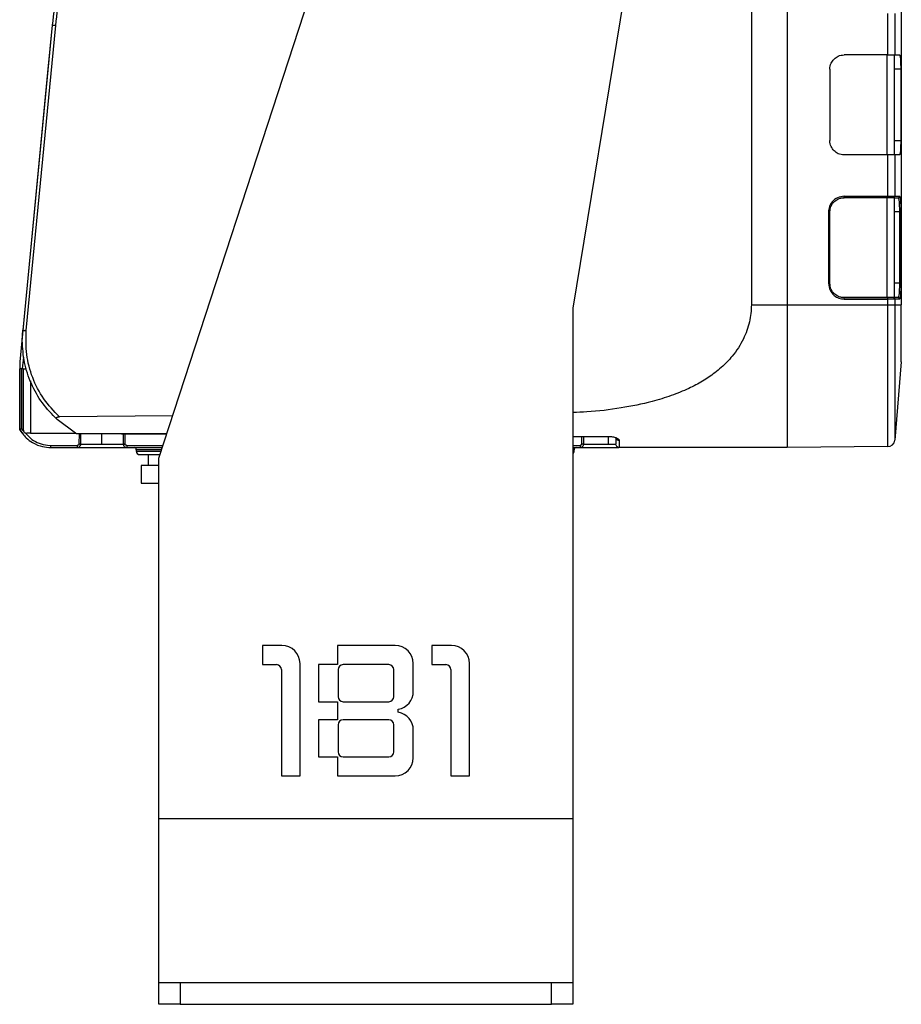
# Model space of a CAD drawing. Header units: millimetres. Extents: x -400 to 1650, y 544 to 1669.
# Tile 1 of 33: x -400 to -277, y 913 to 1051. Entities that reach past the tile are written whole.
import ezdxf

# ---------------------------------------------------------------- set-up
doc = ezdxf.new("R2010")
doc.units = ezdxf.units.MM

# ---------------------------------------------------------------- blocks, each defined once
blk = doc.blocks.new('Drawing View9')
at = {"color": 7, "linetype": 'Continuous', "lineweight": 25}
for p, q in [((99.58, 174.03), (99.58, 18.03)), ((115.58, 174.03), (115.58, 18.03)), ((11.58, -3.47), (39.64, 82.5)), ((78.64, 73.02), (69.58, 17.53)), ((94.58, 64.51), (94.58, 18.03)), ((113.68, 53.03), (113.68, 58.83)), ((114.67, 58.83), (114.67, 53.03)), ((-3.36, 57.21), (-7.49, 14.47)), ((-6.99, 14.42), (-2.87, 57.16)), ((-3.36, 57.21), (-4.01, 50.56)), ((113.68, 53.03), (107.58, 53.03)), ((113.58, 39.03), (113.58, 53.03)), ((113.68, 53.03), (114.67, 53.03)), ((114.58, 53.03), (114.58, 39.03)), ((114.67, 53.03), (115.33, 53.03)), ((-4.01, 50.56), (-7.92, 10.03)), ((105.58, 51.03), (105.58, 41.03)), ((115.5, 51.03), (114.58, 51.03)), ((115.5, 51.03), (115.5, 41.03)), ((114.58, 41.03), (115.5, 41.03)), ((113.68, 39.03), (107.58, 39.03)), ((113.68, 33.23), (113.68, 39.03)), ((114.67, 39.03), (113.68, 39.03)), ((114.67, 39.03), (114.67, 33.23)), ((115.33, 39.03), (114.67, 39.03)), ((107.59, 33.23), (113.68, 33.23)), ((113.68, 33.23), (114.67, 33.23)), ((114.67, 33.23), (115.33, 33.23)), ((113.68, 33.03), (107.58, 33.03)), ((113.58, 33.03), (107.58, 33.03)), ((113.58, 19.03), (113.58, 33.03)), ((114.58, 33.04), (114.58, 19.01)), ((114.58, 33.03), (115.13, 33.03)), ((115.13, 33.03), (115.17, 32.95)), ((115.5, 31.85), (115.52, 31.03)), ((105.39, 31.03), (105.39, 21.03)), ((105.58, 31.03), (105.39, 31.03)), ((105.58, 21.03), (105.58, 31.03)), ((115.32, 31.03), (114.58, 31.03)), ((115.52, 31.03), (115.32, 31.03)), ((115.32, 31.03), (115.32, 21.03)), ((115.52, 31.03), (115.52, 21.03)), ((105.39, 21.03), (105.58, 21.03)), ((115.32, 21.03), (114.58, 21.03)), ((115.32, 21.03), (115.52, 21.03)), ((115.52, 21.03), (115.5, 20.32)), ((94.58, 18.03), (99.58, 18.03)), ((99.58, 18.03), (113.68, 18.03)), ((107.58, 19.03), (113.68, 19.03)), ((113.58, 19.03), (107.58, 19.03)), ((107.59, 18.83), (113.68, 18.83)), ((113.68, 18.03), (113.68, 18.83)), ((114.67, 18.83), (113.68, 18.83)), ((113.68, -1.85), (113.68, 18.03)), ((113.68, 18.03), (114.67, 18.03)), ((115.13, 19.03), (114.58, 19.03)), ((114.67, 18.83), (114.67, 18.03)), ((115.33, 18.83), (114.67, 18.83)), ((114.67, 18.03), (114.67, -0.93)), ((114.67, 18.03), (115.58, 18.03)), ((115.17, 19.1), (115.13, 19.03)), ((115.58, 10.03), (115.58, 18.03)), ((69.58, 17.53), (69.58, -53.97)), ((-7.56, 13.03), (-7.49, 14.47)), ((-7.56, 13.03), (-7.49, 14.47)), ((-7.52, 9.03), (-7.36, 10.7)), ((115.58, 10.03), (114.67, -0.93)), ((-7.92, 9.03), (-7.92, 0.56)), ((-7.62, 9.03), (-7.92, 9.03)), ((-7.92, 9.03), (-7.92, 0.56)), ((-7.92, 0.56), (-7.92, 9.03)), ((-7.62, 0.64), (-7.62, 9.03)), ((-7.42, 9.03), (-7.62, 9.03)), ((-7.42, 9.03), (-7.42, 0.53)), ((-6.42, 7.39), (-6.42, 0.03)), ((-0.09, 0.06), (-2.67, 1.95)), ((13.52, 2.45), (-2.36, 2.33)), ((-7.18, 0.11), (-6.24, -0.85)), ((-6.42, 0.03), (-0.05, 0.03)), ((-0.09, 0.06), (12.71, -0.03)), ((0, 0), (12.69, -0.08)), ((0.4, -1.48), (0.44, 0)), ((0.64, -1.48), (0.67, 0)), ((3.58, -1.48), (3.58, -0.02)), ((6.56, -0.04), (6.59, -1.48)), ((6.8, -0.04), (6.83, -1.48)), ((69.58, -0.4), (74.6, -0.43)), ((69.58, -0.44), (74.6, -0.47)), ((70.81, -1.48), (70.83, -0.45)), ((71.09, -1.48), (71.11, -0.45)), ((74.58, -1.48), (74.58, -0.47)), ((-4.03, -1.66), (-3.57, -1.67)), ((-3.57, -1.67), (0.15, -1.67)), ((-3.57, -1.97), (0.16, -1.97)), ((-3.57, -1.97), (0.03, -1.97)), ((0.64, -1.48), (2.54, -1.48)), ((2.54, -1.48), (3.58, -1.48)), ((3.58, -1.48), (6.59, -1.48)), ((6.38, -1.97), (7.08, -1.97)), ((7.08, -1.67), (12.17, -1.67)), ((7.08, -1.97), (12.07, -1.97)), ((8.42, -2.28), (8.41, -2.46)), ((8.41, -2.46), (11.91, -2.46)), ((11.97, -2.28), (8.42, -2.28)), ((69.58, -1.67), (70.59, -1.67)), ((69.58, -1.97), (70.6, -1.97)), ((69.75, -2.28), (69.58, -2.28)), ((69.58, -2.46), (69.75, -2.46)), ((69.75, -2.46), (69.75, -2.28)), ((70.6, -1.97), (76.01, -1.97)), ((71.09, -1.48), (73.54, -1.48)), ((73.54, -1.48), (74.58, -1.48)), ((74.58, -1.48), (75.6, -1.48)), ((99.58, -1.97), (76.08, -1.97)), ((77.43, -1.97), (77.43, -1.98)), ((113.68, -1.85), (99.58, -1.97)), ((8.91, -2.97), (11.75, -2.97)), ((10.08, -2.97), (10.08, -4.47)), ((11.58, -53.97), (11.58, -3.47)), ((11.58, -4.47), (9.08, -4.47)), ((9.08, -4.47), (9.08, -6.97)), ((9.08, -6.97), (11.58, -6.97)), ((26.08, -29.72), (26.08, -32.38)), ((28.82, -29.72), (26.08, -29.72)), ((36.62, -29.72), (36.62, -32.38)), ((44.69, -29.72), (36.62, -29.72)), ((49.82, -29.72), (49.82, -32.38)), ((52.56, -29.72), (49.82, -29.72)), ((26.08, -32.38), (28.05, -32.38)), ((28.75, -33.09), (28.75, -47.97)), ((31.35, -47.97), (31.35, -32.24)), ((36.62, -32.38), (33.95, -32.38)), ((33.95, -32.38), (33.95, -37.58)), ((36.69, -33.09), (36.69, -36.88)), ((43.78, -32.38), (37.39, -32.38)), ((44.48, -36.88), (44.48, -33.09)), ((47.22, -36.14), (47.22, -32.24)), ((49.82, -32.38), (51.78, -32.38)), ((52.49, -33.09), (52.49, -47.97)), ((55.08, -47.97), (55.08, -32.24)), ((33.95, -37.58), (36.62, -37.58)), ((36.62, -37.58), (36.62, -40.11)), ((37.39, -37.58), (43.78, -37.58)), ((45.11, -39.06), (45.11, -38.63)), ((36.62, -40.11), (33.95, -40.11)), ((33.95, -40.11), (33.95, -45.3)), ((36.69, -40.81), (36.69, -44.6)), ((43.78, -40.11), (37.39, -40.11)), ((44.48, -44.6), (44.48, -40.81)), ((47.22, -45.45), (47.22, -41.55)), ((33.95, -45.3), (36.62, -45.3)), ((36.62, -45.3), (36.62, -47.97)), ((37.39, -45.3), (43.78, -45.3)), ((28.75, -47.97), (31.35, -47.97)), ((36.62, -47.97), (44.69, -47.97)), ((52.49, -47.97), (55.08, -47.97)), ((69.58, -53.97), (11.58, -53.97)), ((11.58, -76.97), (11.58, -53.97)), ((69.58, -53.97), (69.58, -76.97)), ((11.58, -79.97), (11.58, -76.97)), ((69.58, -76.97), (11.58, -76.97)), ((14.58, -76.97), (14.58, -79.97)), ((66.58, -79.97), (66.58, -76.97)), ((69.58, -76.97), (69.58, -79.97)), ((14.58, -79.97), (11.58, -79.97)), ((14.58, -79.97), (66.58, -79.97)), ((69.58, -79.97), (66.58, -79.97))]:
    blk.add_line(p, q, dxfattribs=at)
for centre, radius, start, end in [((101.85, 33.18), 5.73, 358.5002, 0.4998), ((107.95, 33.18), 5.73, 358.5002, 0.4998), ((115.13, 33.23), 0.2, 270.0993, 0.099), ((101.85, 18.88), 5.73, 359.5002, 1.4998), ((107.95, 18.88), 5.73, 359.5002, 1.4998), ((115.13, 18.83), 0.2, 359.901, 89.9007), ((113.67, -0.85), 1, 270.5, 355.2364), ((5.23, -1.75), 5.08, 179.1266, 182.5119), ((12.45, -1.75), 5.38, 179.2007, 182.3991), ((8.12, -2.27), 0.3, 358.5, 90), ((8.91, -2.47), 0.5, 178.5, 270), ((69.25, -2.47), 0.5, 311.2942, 1.5), ((70.05, -2.27), 0.3, 90, 181.5), ((75.97, -1.75), 5.38, 179.2007, 182.3991), ((28.82, -32.24), 2.53, 0, 90), ((44.69, -32.24), 2.53, 0, 90), ((52.56, -32.24), 2.53, 0, 90), ((28.05, -33.09), 0.702, 0, 90), ((37.39, -33.09), 0.702, 90, 180), ((43.78, -33.09), 0.702, 0, 90), ((51.78, -33.09), 0.702, 0, 90), ((37.39, -36.88), 0.702, 180, 270), ((43.78, -36.88), 0.702, 270, 0), ((44.69, -36.14), 2.53, 279.5941, 0), ((44.69, -41.55), 2.53, 0, 80.4059), ((37.39, -40.81), 0.702, 90, 180), ((43.78, -40.81), 0.702, 0, 90), ((37.39, -44.6), 0.702, 180, 270), ((43.78, -44.6), 0.702, 270, 360), ((44.69, -45.45), 2.53, 270, 0)]:
    blk.add_arc(centre, radius, start, end, dxfattribs=at)
for points, knots in [([(0.43, 76.47), (-0.44, 73.31), (-2.18, 66.98), (-2.97, 60.47), (-3.36, 57.21)], [0, 0, 0, 0, 0.5, 1, 1, 1, 1]), ([(105.58, 51.03), (105.59, 51.18), (105.6, 51.46), (105.77, 51.96), (106.15, 52.47), (106.65, 52.84), (107.15, 53.01), (107.44, 53.02), (107.58, 53.03)], [0, 0, 0, 0, 0.140976, 0.271852, 0.499995, 0.728141, 0.858915, 1, 1, 1, 1]), ([(115.33, 53.03), (115.36, 53), (115.4, 52.95), (115.45, 52.47), (115.49, 51.82), (115.5, 51.29), (115.5, 51.03)], [0, 0, 0, 0, 0.25014, 0.500225, 0.750141, 1, 1, 1, 1]), ([(107.58, 39.03), (107.44, 39.03), (107.15, 39.05), (106.65, 39.21), (106.15, 39.59), (105.77, 40.09), (105.6, 40.59), (105.59, 40.88), (105.58, 41.03)], [0, 0, 0, 0, 0.140978, 0.271855, 0.5, 0.728143, 0.858916, 1, 1, 1, 1]), ([(115.5, 41.03), (115.5, 40.76), (115.49, 40.24), (115.45, 39.58), (115.4, 39.11), (115.36, 39.05), (115.33, 39.03)], [0, 0, 0, 0, 0.249788, 0.499764, 0.749789, 1, 1, 1, 1]), ([(107.59, 33.23), (107.26, 33.19), (106.62, 33.1), (105.9, 32.51), (105.46, 31.79), (105.41, 31.28), (105.39, 31.03)], [0, 0, 0, 0, 0.281253, 0.55881, 0.777142, 1, 1, 1, 1]), ([(114.47, 33.03), (114.5, 33.03), (114.55, 33.04), (114.61, 33.08), (114.64, 33.12), (114.66, 33.17), (114.67, 33.2), (114.67, 33.23)], [0, 0, 0, 0, 0.250261, 0.49868, 0.641234, 0.77246, 1, 1, 1, 1]), ([(115.33, 33.23), (115.36, 33.2), (115.39, 33.15), (115.44, 32.86), (115.46, 32.57), (115.49, 32.24), (115.5, 31.98), (115.5, 31.85)], [0, 0, 0, 0, 0.333845, 0.49621, 0.670875, 0.843262, 1, 1, 1, 1]), ([(105.58, 31.03), (105.61, 31.28), (105.65, 31.67), (105.9, 32.13), (106.21, 32.52), (106.62, 32.81), (107.12, 32.99), (107.42, 33.02), (107.58, 33.03)], [0, 0, 0, 0, 0.24248, 0.369367, 0.499649, 0.70963, 0.844871, 1, 1, 1, 1]), ([(114.47, 33.03), (114.45, 33.03), (114.41, 33.03), (114.22, 33.03), (113.97, 33.03), (113.78, 33.03), (113.68, 33.03)], [0, 0, 0, 0, 0.25044, 0.503712, 0.754302, 1, 1, 1, 1]), ([(114.47, 33.03), (114.51, 33.03), (114.57, 33.04), (114.58, 33.04), (114.58, 33.04)], [0, 0, 0, 0, 0.509276, 1, 1, 1, 1]), ([(115.17, 32.95), (115.18, 32.93), (115.22, 32.88), (115.26, 32.54), (115.29, 32.14), (115.31, 31.67), (115.31, 31.28), (115.32, 31.03)], [0, 0, 0, 0, 0.14278, 0.428154, 0.577408, 0.722657, 1, 1, 1, 1]), ([(105.39, 21.03), (105.43, 20.7), (105.51, 20.06), (106.1, 19.34), (106.82, 18.9), (107.33, 18.85), (107.59, 18.83)], [0, 0, 0, 0, 0.281253, 0.558809, 0.777143, 1, 1, 1, 1]), ([(107.58, 19.03), (107.42, 19.04), (107.12, 19.06), (106.62, 19.25), (106.21, 19.54), (105.9, 19.92), (105.65, 20.38), (105.61, 20.77), (105.58, 21.03)], [0, 0, 0, 0, 0.155142, 0.290381, 0.50031, 0.630633, 0.757541, 1, 1, 1, 1]), ([(115.32, 21.03), (115.31, 20.77), (115.31, 20.38), (115.29, 19.92), (115.26, 19.51), (115.22, 19.18), (115.18, 19.12), (115.17, 19.1)], [0, 0, 0, 0, 0.27752, 0.422899, 0.57231, 0.857475, 1, 1, 1, 1]), ([(115.5, 20.32), (115.5, 20.24), (115.5, 19.85), (115.46, 19.34), (115.4, 18.9), (115.35, 18.85), (115.33, 18.83)], [0, 0, 0, 0, 0.084302, 0.438696, 0.718329, 1, 1, 1, 1]), ([(94.58, 18.03), (94.57, 17.63), (94.54, 16.82), (94.33, 15.6), (93.97, 14.4), (93.46, 13.18), (92.77, 11.97), (91.99, 10.91), (91.17, 10), (90.35, 9.21), (89.23, 8.29), (87.73, 7.28), (85.69, 6.21), (83.33, 5.25), (80.18, 4.29), (76.24, 3.5), (72.5, 3.02), (70.23, 2.96), (69.58, 2.94)], [0, 0, 0, 0, 0.036513, 0.07329, 0.112112, 0.151784, 0.195773, 0.241308, 0.276292, 0.312256, 0.349361, 0.415367, 0.484643, 0.568586, 0.656366, 0.793709, 0.940821, 1, 1, 1, 1]), ([(114.47, 19.03), (114.45, 19.03), (114.4, 19.03), (114.22, 19.03), (114.03, 19.03), (113.9, 19.03), (113.8, 19.03), (113.73, 19.03), (113.68, 19.03)], [0, 0, 0, 0, 0.261962, 0.504286, 0.742876, 0.824205, 0.867145, 1, 1, 1, 1]), ([(114.47, 19.03), (114.5, 19.02), (114.55, 19.02), (114.61, 18.98), (114.64, 18.93), (114.66, 18.89), (114.67, 18.85), (114.67, 18.83)], [0, 0, 0, 0, 0.2506869, 0.4986494, 0.646221, 0.7791164, 1, 1, 1, 1]), ([(114.58, 19.01), (114.58, 19.01), (114.57, 19.01), (114.51, 19.02), (114.47, 19.03)], [0, 0, 0, 0, 0.496744, 1, 1, 1, 1]), ([(-2.67, 1.95), (-3.4, 2.7), (-4.85, 4.19), (-6.37, 6.94), (-7.37, 9.91), (-7.5, 11.99), (-7.56, 13.03)], [0, 0, 0, 0, 0.25, 0.5, 0.75, 1, 1, 1, 1]), ([(-7.92, 10.03), (-7.92, 10.02), (-7.92, 10), (-7.91, 9.9), (-7.92, 9.56), (-7.92, 9.24), (-7.92, 9.03)], [0, 0, 0, 0, 0.049531, 0.095807, 0.372529, 1, 1, 1, 1]), ([(-7.42, 9.03), (-7.4, 9.03), (-7.37, 9.03), (-7.19, 9.03), (-7.02, 9.03), (-6.97, 9.03)], [0, 0, 0, 0, 0.4018646, 0.8037291, 1, 1, 1, 1]), ([(-2.67, 1.95), (-2.7, 1.98), (-2.74, 2.02), (-2.78, 2.09), (-2.78, 2.16), (-2.75, 2.22), (-2.7, 2.27), (-2.61, 2.3), (-2.49, 2.33), (-2.4, 2.33), (-2.36, 2.33)], [0, 0, 0, 0, 0.151158, 0.281733, 0.395149, 0.496594, 0.603767, 0.718923, 0.84939, 1, 1, 1, 1]), ([(-7.62, 0.64), (-7.64, 0.63), (-7.69, 0.62), (-7.76, 0.6), (-7.84, 0.58), (-7.9, 0.56), (-7.91, 0.56), (-7.92, 0.56)], [0, 0, 0, 0, 0.1521293, 0.2881637, 0.5110181, 0.7605938, 1, 1, 1, 1]), ([(-7.92, 0.56), (-7.63, 0.15), (-7.14, -0.58), (-6.02, -1.39), (-4.83, -1.89), (-3.95, -1.95), (-3.57, -1.97)], [0, 0, 0, 0, 0.283076, 0.497083, 0.782009, 1, 1, 1, 1]), ([(-7.62, 0.1), (-7.66, 0.16), (-7.74, 0.27), (-7.83, 0.42), (-7.89, 0.51), (-7.91, 0.55), (-7.92, 0.56), (-7.92, 0.56)], [0, 0, 0, 0, 0.332868, 0.6035, 0.823048, 0.915516, 1, 1, 1, 1]), ([(-7.62, 0.64), (-7.59, 0.58), (-7.52, 0.46), (-7.43, 0.37), (-7.38, 0.32)], [0, 0, 0, 0, 0.504365, 1, 1, 1, 1]), ([(-7.57, 0.03), (-7.58, 0.04), (-7.6, 0.06), (-7.61, 0.09), (-7.62, 0.1)], [0, 0, 0, 0, 0.559999, 1, 1, 1, 1]), ([(-7.42, 0.53), (-7.41, 0.45), (-7.39, 0.32), (-7.27, 0.16), (-7.12, 0.05), (-6.98, 0.03), (-6.92, 0.03)], [0, 0, 0, 0, 0.323479, 0.57055, 0.805212, 1, 1, 1, 1]), ([(-0.09, 0.05), (-0.07, 0.04), (-0.03, 0.02), (0, 0), (0, 0), (0, 0)], [0, 0, 0, 0, 0.513068, 0.782642, 1, 1, 1, 1]), ([(-6.24, -0.85), (-5.9, -1.05), (-5.21, -1.45), (-4.42, -1.59), (-4.03, -1.66)], [0, 0, 0, 0, 0.497773, 1, 1, 1, 1]), ([(74.6, -0.43), (74.69, -0.43), (74.87, -0.43), (75.24, -0.48), (75.66, -0.6), (76.01, -0.79), (76.06, -0.93), (76.08, -1)], [0, 0, 0, 0, 0.110001, 0.222587, 0.46808, 0.732522, 1, 1, 1, 1]), ([(74.6, -0.43), (74.6, -0.45), (74.6, -0.47), (74.6, -0.47), (74.6, -0.47)], [0, 0, 0, 0, 0.619599, 1, 1, 1, 1]), ([(0.4, -1.48), (0.4, -1.48), (0.4, -1.48), (0.4, -1.48), (0.4, -1.48), (0.4, -1.48), (0.4, -1.48), (0.4, -1.49), (0.4, -1.5), (0.4, -1.51), (0.39, -1.54), (0.36, -1.59), (0.31, -1.64), (0.24, -1.66), (0.19, -1.67), (0.16, -1.67), (0.15, -1.67)], [0, 0, 0, 0, 0.001576, 0.002814, 0.005025, 0.008975, 0.016032, 0.028647, 0.05122, 0.09169, 0.164504, 0.296531, 0.541009, 0.795934, 0.910191, 1, 1, 1, 1]), ([(0.16, -1.97), (0.19, -1.97), (0.26, -1.97), (0.38, -1.92), (0.48, -1.85), (0.56, -1.75), (0.62, -1.64), (0.63, -1.54), (0.64, -1.48)], [0, 0, 0, 0, 0.145766, 0.279359, 0.509445, 0.637728, 0.762203, 1, 1, 1, 1]), ([(6.59, -1.48), (6.6, -1.55), (6.62, -1.67), (6.73, -1.84), (6.89, -1.95), (7.02, -1.97), (7.08, -1.97)], [0, 0, 0, 0, 0.243352, 0.488163, 0.738144, 1, 1, 1, 1]), ([(7.08, -1.67), (7.05, -1.67), (6.99, -1.67), (6.92, -1.63), (6.87, -1.59), (6.85, -1.55), (6.83, -1.52), (6.83, -1.49), (6.83, -1.48)], [0, 0, 0, 0, 0.269451, 0.526345, 0.655999, 0.774114, 0.886538, 1, 1, 1, 1]), ([(70.81, -1.48), (70.81, -1.48), (70.81, -1.48), (70.81, -1.48), (70.81, -1.48), (70.81, -1.48), (70.81, -1.48), (70.81, -1.49), (70.8, -1.5), (70.8, -1.51), (70.8, -1.54), (70.78, -1.58), (70.73, -1.63), (70.67, -1.66), (70.63, -1.67), (70.61, -1.67), (70.6, -1.67), (70.59, -1.67), (70.59, -1.67), (70.59, -1.67), (70.59, -1.67)], [0, 0, 0, 0, 0.00166, 0.002964, 0.005294, 0.009455, 0.016887, 0.030168, 0.053911, 0.096378, 0.172368, 0.308361, 0.553199, 0.80205, 0.912882, 0.961695, 0.983154, 0.992589, 0.99674, 1, 1, 1, 1]), ([(70.6, -1.97), (70.66, -1.97), (70.75, -1.96), (70.87, -1.89), (70.97, -1.81), (71.06, -1.67), (71.08, -1.54), (71.09, -1.48)], [0, 0, 0, 0, 0.242961, 0.37323, 0.506543, 0.76063, 1, 1, 1, 1])]:
    blk.add_open_spline(points, degree=3, knots=knots, dxfattribs=at)
for points in [[(-2.87, 57.16), (-2.48, 60.4), (-1.69, 66.88), (0.04, 73.18), (0.9, 76.33)], [(-3.36, 57.21), (-3.36, 57.21), (-3.34, 57.21), (-3.23, 57.2), (-3.06, 57.18), (-2.94, 57.17), (-2.87, 57.16)], [(99.58, 18.03), (99.58, 16.72), (99.58, 14.1), (99.58, 10.32), (99.58, 6.84), (99.58, 3.79), (99.58, 1.29), (99.58, -0.56), (99.58, -1.75), (99.58, -1.9), (99.58, -1.97)], [(-7.49, 14.47), (-7.48, 14.47), (-7.47, 14.47), (-7.35, 14.45), (-7.19, 14.44), (-7.06, 14.43), (-6.99, 14.42)], [(-2.36, 2.33), (-3.13, 3.15), (-4.68, 4.77), (-6.2, 7.79), (-7.09, 11.06), (-7.03, 13.3), (-6.99, 14.42)], [(-6.42, 0.03), (-6.5, 0.03), (-6.68, 0.03), (-6.84, 0.03), (-6.92, 0.03)], [(76.08, -1), (76.02, -0.99), (75.89, -0.98), (75.72, -0.87), (75.61, -0.71), (75.59, -0.58), (75.58, -0.52)], [(75.58, -0.52), (75.58, -0.8), (75.58, -1.35), (75.58, -1.43), (75.58, -1.47)], [(76.08, -1), (76.08, -1.28), (76.08, -1.85), (76.08, -1.93), (76.08, -1.97)], [(-3.57, -1.97), (-3.57, -1.97), (-3.57, -1.96), (-3.57, -1.89), (-3.57, -1.79), (-3.57, -1.71), (-3.57, -1.67)], [(0.16, -1.97), (0.47, -1.97), (1.1, -1.97), (1.97, -1.97), (2.41, -1.97)], [(0.64, -1.48), (0.62, -1.48), (0.59, -1.48), (0.53, -1.48), (0.47, -1.48), (0.43, -1.48), (0.4, -1.48)], [(2.41, -1.97), (2.84, -1.97), (3.71, -1.97), (5.02, -1.97), (6.22, -1.97), (6.8, -1.97), (7.08, -1.97)], [(6.83, -1.48), (6.8, -1.48), (6.76, -1.48), (6.7, -1.48), (6.64, -1.48), (6.61, -1.48), (6.59, -1.48)], [(71.09, -1.48), (71.07, -1.48), (71.04, -1.48), (70.98, -1.48), (70.89, -1.48), (70.84, -1.48), (70.81, -1.48)], [(76.08, -1.97), (76.02, -1.97), (75.89, -1.95), (75.72, -1.83), (75.61, -1.67), (75.59, -1.54), (75.58, -1.47)]]:
    blk.add_open_spline(points, degree=3, dxfattribs=at)

msp = doc.modelspace()

# ---------------------------------------------------------------- block references
at = {"color": 7, "linetype": 'Continuous', "lineweight": 25}
msp.add_blockref('Drawing View9', (-392.37, 992.93), dxfattribs=at)

doc.saveas('drawing.dxf')
